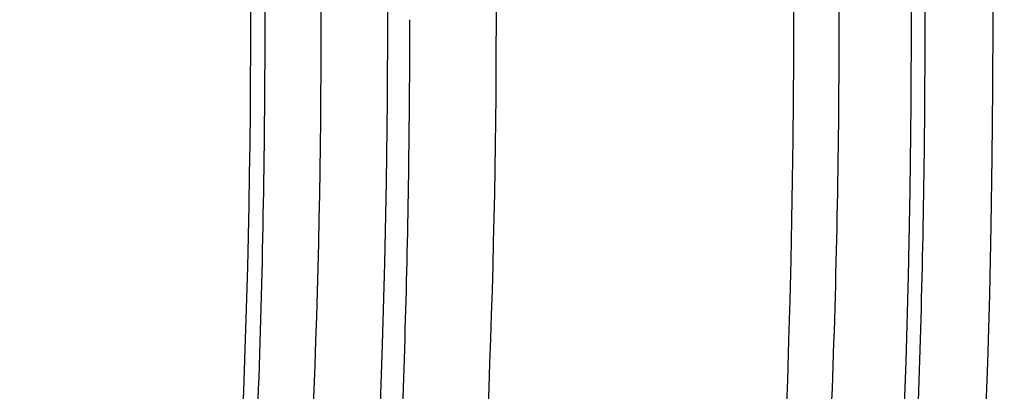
# Model space of a CAD drawing. Header units: millimetres. Extents: x 0 to 297, y 0 to 210.
# Tile 93 of 256: x 143.5185 to 143.5636, y 93.3924 to 93.4094. Entities that reach past the tile are written whole.
import ezdxf

# ---------------------------------------------------------------- set-up
doc = ezdxf.new("R2010")
doc.units = ezdxf.units.MM
doc.header["$LTSCALE"] = 16.335
doc.layers.get('0').update_dxf_attribs({"linetype": 'CONTINUOUS'})
for name, color, linetype in [('01_GLOBAL', 7, 'CONTINUOUS'), ('INTFCLR_1', 7, 'CONTINUOUS'), ('INTFCLR_144815', 7, 'CONTINUOUS')]:
    doc.layers.add(name, color=color, linetype=linetype)

msp = doc.modelspace()

# ---------------------------------------------------------------- linework, layer by layer
at = {"color": 7, "linetype": 'Continuous'}
msp.add_circle((144.2368034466, 92.193132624), 3.04, dxfattribs=at)
at = {"color": 9, "linetype": 'Continuous'}
msp.add_arc((144.2368034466, 92.193132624), 3.001038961, 92.9674534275, 177.0325465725, dxfattribs=at)
at = {"layer": '01_GLOBAL', "color": 7, "linetype": 'Continuous'}
msp.add_circle((144.2368034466, 92.193132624), 3.08, dxfattribs=at)
at = {"layer": 'INTFCLR_1', "color": 6, "linetype": 'Continuous'}
for radius in [0.4827613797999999, 0.4587930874]:
    msp.add_arc((143.076579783, 93.4093562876), radius, 270, 90.00000002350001, dxfattribs=at)
at = {"layer": 'INTFCLR_1', "color": 9, "linetype": 'Continuous'}
for points, knots in [([(143.505791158, 93.2600745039), (143.5067409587, 93.2626590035), (143.5086022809, 93.26787776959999), (143.5121486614, 93.2784613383), (143.5179028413, 93.2974584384), (143.5232385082, 93.319755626), (143.5267617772, 93.3396835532), (143.5282429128, 93.3498591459), (143.5290073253, 93.35574456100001), (143.5307716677, 93.37052008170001), (143.5326049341, 93.3957667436), (143.5323109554, 93.4255533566), (143.5309256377, 93.444856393), (143.5300542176, 93.4537694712), (143.5294126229, 93.45969752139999), (143.5274302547, 93.4756973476), (143.5229291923, 93.50131752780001), (143.5164430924, 93.5263308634), (143.5118037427, 93.5411769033), (143.5100588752, 93.5464871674), (143.5074043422, 93.5543094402), (143.501415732, 93.57066310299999), (143.4910739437, 93.59466517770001), (143.4792964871, 93.6173411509), (143.4710860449, 93.6312983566), (143.4672487, 93.637511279), (143.4646994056, 93.64156113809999), (143.4578048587, 93.6522122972), (143.446251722, 93.6685591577), (143.4302039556, 93.688459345), (143.4166114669, 93.7033760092), (143.4071163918, 93.7129106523), (143.4018664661, 93.7179588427), (143.3945821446, 93.7247669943), (143.3843862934, 93.7336815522), (143.373349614, 93.7423309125), (143.3667450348, 93.7470278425), (143.3640805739, 93.74883137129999), (143.3625174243, 93.7498684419), (143.360134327, 93.7513983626), (143.3576340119, 93.7529030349), (143.3554317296, 93.7540584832), (143.3541938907, 93.75463331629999), (143.3532081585, 93.75498488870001), (143.3525262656, 93.7551440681), (143.3519536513, 93.75505755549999), (143.3518421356, 93.7545186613), (143.35211692, 93.75392300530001), (143.35259409, 93.7530975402), (143.3533650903, 93.7520584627), (143.354392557, 93.75079155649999), (143.3556852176, 93.7493056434), (143.3572290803, 93.7475999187), (143.358673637, 93.7460457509), (143.3599466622, 93.7446920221), (143.3621637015, 93.7423493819), (143.3658426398, 93.73850358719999), (143.3733257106, 93.73065133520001), (143.3814986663, 93.7218418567), (143.3889438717, 93.71342202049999), (143.3935459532, 93.708067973), (143.4009463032, 93.699278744), (143.4122758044, 93.6850353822), (143.4271285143, 93.6643128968), (143.4378788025, 93.6473958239), (143.4449171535, 93.6353542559), (143.4496927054, 93.62688497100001), (143.457931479, 93.6114260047), (143.4689344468, 93.588081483), (143.4765250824, 93.5686183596), (143.480055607, 93.5585271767)], [0, 0, 0, 0, 0.0103790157, 0.0208837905, 0.0420711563, 0.0851838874, 0.1071959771, 0.1183352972, 0.1239410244, 0.1295662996, 0.174425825, 0.2192336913, 0.2417180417, 0.247353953, 0.2529903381, 0.2641931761, 0.3081223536, 0.3509244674, 0.3614867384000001, 0.3667496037, 0.3719933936, 0.3926231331, 0.4323811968, 0.4704128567, 0.4888542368, 0.4934078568, 0.4979383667, 0.5068920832, 0.5412323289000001, 0.5733304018, 0.6031976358, 0.6172527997, 0.6240454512, 0.6306500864, 0.6548352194, 0.6750684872, 0.6834752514, 0.6853781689, 0.6871962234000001, 0.6905460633, 0.6960524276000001, 0.6981915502, 0.6999110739, 0.7012078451, 0.7020914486, 0.7026255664, 0.703100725, 0.7038824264, 0.7050749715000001, 0.7066970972, 0.7087489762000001, 0.7112252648, 0.7141188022, 0.7174211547, 0.7192230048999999, 0.7211233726, 0.7295789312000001, 0.7392839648, 0.7620096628, 0.7748693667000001, 0.7816473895, 0.7886214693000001, 0.8181786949, 0.8502212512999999, 0.8846823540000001, 0.8936821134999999, 0.9027944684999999, 0.9213301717, 0.9597016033, 1, 1, 1, 1]), ([(143.3574002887, 93.7533562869), (143.3579828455, 93.753356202), (143.360948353, 93.7521830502), (143.3643531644, 93.7501915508), (143.3676585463, 93.7481125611), (143.3692467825, 93.74707786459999), (143.3719545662, 93.74527944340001), (143.378664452, 93.7405994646), (143.3898825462, 93.7319854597), (143.4002548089, 93.7231045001), (143.4076654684, 93.7163228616), (143.4130031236, 93.71129788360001), (143.422653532, 93.7018115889), (143.4364709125, 93.68697153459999), (143.4527894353, 93.66717079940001), (143.4645442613, 93.65089855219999), (143.4715593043, 93.6402954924), (143.474151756, 93.63626614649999), (143.4780526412, 93.63008701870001), (143.4863962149, 93.616211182), (143.4983688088, 93.5936629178), (143.5088888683, 93.5697819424), (143.5149812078, 93.55350851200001), (143.5176807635, 93.5457272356), (143.5194547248, 93.5404463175), (143.524169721, 93.5256878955), (143.5307635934, 93.5008186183), (143.5353421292, 93.4753316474), (143.5373581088, 93.459416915), (143.5380104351, 93.45352171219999), (143.5388963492, 93.444658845), (143.5403047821, 93.42546452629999), (143.5406037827, 93.3958405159), (143.5387395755, 93.3707344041), (143.5369460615, 93.35604353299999), (143.5361688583, 93.3501906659), (143.5346627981, 93.3400704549), (143.5310794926, 93.320247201), (143.5256534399, 93.29807146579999), (143.5198047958, 93.2791850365), (143.5161994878, 93.2686605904), (143.5143072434, 93.26347094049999), (143.5133416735, 93.2609008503)], [0, 0, 0, 0, 0.0031306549, 0.0166311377, 0.0214593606, 0.0240790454, 0.0268205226, 0.0389267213, 0.0680356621, 0.1027866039, 0.1122691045, 0.1220183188, 0.1421809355, 0.1849822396, 0.2309158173, 0.2799873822, 0.2927706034, 0.2992370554, 0.3057353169, 0.3320403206, 0.3862319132, 0.4428084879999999, 0.4721383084, 0.4795908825, 0.487069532, 0.5020757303, 0.5628487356, 0.6251729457, 0.6410612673, 0.6490543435, 0.6570463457, 0.6889269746, 0.7524526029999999, 0.8160592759, 0.8240370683, 0.8319876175, 0.8477879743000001, 0.8790177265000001, 0.9402188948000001, 0.970317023, 0.9852457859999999, 1, 1, 1, 1])]:
    msp.add_open_spline(points, degree=3, knots=knots, dxfattribs=at)
at = {"layer": 'INTFCLR_1', "color": 6, "linetype": 'Continuous'}
for points, knots in [([(143.391388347, 93.7533562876), (143.3904120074, 93.7533562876), (143.3921762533, 93.7499955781), (143.3936912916, 93.7481416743), (143.3961672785, 93.74488846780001), (143.3992225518, 93.74120886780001), (143.403128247, 93.736512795), (143.4076936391, 93.73105931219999), (143.4125904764, 93.7251278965), (143.4174256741, 93.7191674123), (143.4219266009, 93.7134900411), (143.4260587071, 93.708161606), (143.4298162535, 93.70320548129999), (143.4332121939, 93.6986295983), (143.4362702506, 93.6944235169), (143.4390204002, 93.69056916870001), (143.4414908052, 93.687044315), (143.44370074, 93.6838395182), (143.4456749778, 93.6809337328), (143.4474377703, 93.67830292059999), (143.4490168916, 93.6759165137), (143.4504211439, 93.6737705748), (143.4516679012, 93.67184551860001), (143.4527743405, 93.67012138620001), (143.4537663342, 93.6685626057), (143.4546489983, 93.6671650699), (143.4556772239, 93.66552631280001), (143.456672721, 93.66392530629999), (143.4576979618, 93.66226084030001), (143.4585721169, 93.66083168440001), (143.4595323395, 93.65924962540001), (143.4605887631, 93.6574940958), (143.4617562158, 93.65553545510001), (143.4630444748, 93.65335047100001), (143.464465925, 93.65090949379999), (143.4660286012, 93.6481892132), (143.4677482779, 93.64514958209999), (143.4696392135, 93.6417492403), (143.4717186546, 93.63793570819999), (143.4740086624, 93.6336424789), (143.4765248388, 93.62880536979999), (143.4792812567, 93.62335013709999), (143.4822951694, 93.61718591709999), (143.4855914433, 93.610185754), (143.4891913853, 93.6021966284), (143.4931140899, 93.59302320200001), (143.4973740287, 93.58243061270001), (143.5019825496, 93.5700832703), (143.5068772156, 93.55569758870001), (143.5117345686, 93.53967004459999), (143.5162134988, 93.5226760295), (143.5200746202, 93.5054858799), (143.5232856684, 93.4882487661), (143.5258459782, 93.471032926), (143.5277689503, 93.4538356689), (143.5290609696, 93.4366975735), (143.529733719, 93.4196019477), (143.5297948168, 93.4025757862), (143.5292510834, 93.38560341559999), (143.5281065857, 93.3686870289), (143.5263644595, 93.3518401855), (143.5240214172, 93.3350289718), (143.5210770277, 93.31827583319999), (143.5175167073, 93.30154440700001), (143.5133376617, 93.28485591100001), (143.5085942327, 93.268441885), (143.5035656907, 93.2530998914), (143.4986112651, 93.23947982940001), (143.4940105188, 93.2278474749), (143.4897809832, 93.2178519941), (143.485903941, 93.2091976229), (143.4823616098, 93.2016588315), (143.4791285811, 93.19505078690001), (143.4761817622, 93.1892359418), (143.4734988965, 93.1841024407), (143.4710647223, 93.1795662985), (143.4688610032, 93.1755541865), (143.466865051, 93.1719939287), (143.4650570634, 93.1688259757), (143.4634184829, 93.16599997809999), (143.461937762, 93.1634824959), (143.4606041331, 93.16124327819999), (143.4594032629, 93.15924877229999), (143.4583170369, 93.15746207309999), (143.457331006, 93.1558543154), (143.4564183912, 93.15437798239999), (143.4555069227, 93.15291457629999), (143.4545265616, 93.151352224), (143.4534184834, 93.14960100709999), (143.4521719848, 93.1476496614), (143.4507682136, 93.14547482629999), (143.4491853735, 93.14305109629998), (143.4474055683, 93.1403597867), (143.4454085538, 93.13738261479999), (143.4431685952, 93.1340952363), (143.4406602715, 93.13047449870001), (143.4378551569, 93.12649963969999), (143.4347311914, 93.1221597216), (143.4312583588, 93.1174362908), (143.4274059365, 93.11231294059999), (143.4231637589, 93.1068033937), (143.4185304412, 93.1009244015), (143.4135422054, 93.0947465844), (143.408452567, 93.0885653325), (143.4036878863, 93.08286772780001), (143.3995946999, 93.07795220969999), (143.3963986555, 93.0741115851), (143.3938021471, 93.0707181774), (143.3922373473, 93.06880673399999), (143.3903920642, 93.0653562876), (143.391388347, 93.0653562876)], [0, 0, 0, 0, 0.0038604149, 0.007501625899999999, 0.0124785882, 0.0188917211, 0.0268498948, 0.0364677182, 0.0470694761, 0.05724446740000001, 0.066818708, 0.0757144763, 0.0839053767, 0.0914099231, 0.0982451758, 0.1044667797, 0.1101313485, 0.11526428, 0.1198589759, 0.1240215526, 0.1277856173, 0.1311734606, 0.1341617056, 0.1368541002, 0.1392736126, 0.1414672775, 0.143389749, 0.1469230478, 0.1489215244, 0.1511192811, 0.1535471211, 0.1562389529, 0.1592204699, 0.1625628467, 0.1662680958, 0.1703891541, 0.1749670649, 0.1800767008, 0.1857729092, 0.1921414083, 0.199315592, 0.2073311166, 0.2163077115, 0.2264451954, 0.2379233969, 0.2509534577, 0.2658909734, 0.2830621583, 0.3030578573, 0.3259639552, 0.3492662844, 0.3725305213, 0.3956109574, 0.4185782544, 0.4413347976, 0.4640172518, 0.4865192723, 0.5089682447, 0.5313242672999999, 0.5536477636, 0.5759939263, 0.5982772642, 0.6207472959, 0.6432362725, 0.6658996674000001, 0.6887559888, 0.7107777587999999, 0.7297237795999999, 0.7460531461, 0.7602331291, 0.7726347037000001, 0.7835467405, 0.7931663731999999, 0.8017211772, 0.8093215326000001, 0.8160683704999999, 0.8220757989, 0.8274205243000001, 0.8322066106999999, 0.8364980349, 0.8403367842, 0.8437547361, 0.8468031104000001, 0.8495420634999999, 0.8520223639, 0.8542604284, 0.8564046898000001, 0.8588391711, 0.861553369, 0.8645986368, 0.8679945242, 0.8717882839, 0.8760445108, 0.8807522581, 0.8859628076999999, 0.8917731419, 0.8981681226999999, 0.9051985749, 0.9129160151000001, 0.9213486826, 0.9305434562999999, 0.9404096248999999, 0.9509435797, 0.9619432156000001, 0.9720502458, 0.9803711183, 0.9870628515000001, 0.9922716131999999, 0.9960607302, 1, 1, 1, 1]), ([(143.3913883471, 93.0653562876), (143.3925009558, 93.0653562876), (143.3944304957, 93.0666565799), (143.3973970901, 93.0684425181), (143.4007982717, 93.07091395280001), (143.4050037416, 93.07413406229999), (143.4100111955, 93.07824530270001), (143.4155298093, 93.08303751), (143.4211292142, 93.0881607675), (143.4264144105, 93.0932249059), (143.43125736, 93.0980502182), (143.4356657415, 93.10260404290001), (143.4396603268, 93.1068634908), (143.4432708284, 93.1108234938), (143.4465216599, 93.11448276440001), (143.4494397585, 93.1178438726), (143.4520627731, 93.1209293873), (143.4544121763, 93.1237459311), (143.456513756, 93.1263080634), (143.4583900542, 93.12863120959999), (143.4600695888, 93.13073982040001), (143.4615949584, 93.1326788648), (143.4630975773, 93.13461062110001), (143.4646983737, 93.1366936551), (143.4663978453, 93.1389353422), (143.4680793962, 93.14118497), (143.4697311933, 93.1434241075), (143.4714499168, 93.1457859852), (143.4733525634, 93.1484399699), (143.4754791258, 93.1514562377), (143.477855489, 93.15489250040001), (143.4805066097, 93.1588113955), (143.4834545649, 93.163277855), (143.4867221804, 93.1683718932), (143.4903444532, 93.1742054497), (143.4943554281, 93.18090734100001), (143.4987865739, 93.1886348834), (143.5036710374, 93.1975962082), (143.5090369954, 93.2080352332), (143.5149200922, 93.22031723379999), (143.5212054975, 93.234617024), (143.5274896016, 93.2504853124), (143.5333654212, 93.2672157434), (143.5385840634, 93.28417448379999), (143.543100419, 93.30119588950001), (143.5469295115, 93.31826170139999), (143.5500694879, 93.3352816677), (143.5525457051, 93.3523020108), (143.5543635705, 93.36925021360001), (143.5555404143, 93.3861532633), (143.5560867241, 93.4029944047), (143.5560112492, 93.4197765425), (143.5553196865, 93.436509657), (143.5540157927, 93.4531831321), (143.5520992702, 93.46980412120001), (143.5495685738, 93.4863701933), (143.5464237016, 93.5028559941), (143.5426520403, 93.51929845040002), (143.5382472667, 93.5356769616), (143.5331875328, 93.5520104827), (143.527486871, 93.5682159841), (143.5213730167, 93.5836821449), (143.515238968, 93.5976906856), (143.5094946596, 93.6097472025), (143.5042564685, 93.6200023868), (143.4994933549, 93.6288052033), (143.4951738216, 93.63640014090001), (143.4912628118, 93.642992), (143.4877284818, 93.6487368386), (143.4845342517, 93.6537660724), (143.4816534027, 93.65817529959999), (143.4790579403, 93.662051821), (143.4767281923, 93.6654573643), (143.4746357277, 93.668457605), (143.472765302, 93.67109499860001), (143.4710870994, 93.67342680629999), (143.46957943, 93.6754943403), (143.4681380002, 93.6774474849), (143.4666395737, 93.67945477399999), (143.4649885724, 93.68163852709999), (143.463288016, 93.68385659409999), (143.4615819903, 93.6860513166), (143.4598543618, 93.68824549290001), (143.4579581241, 93.69062033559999), (143.4558400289, 93.69323162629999), (143.4534675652, 93.6961063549), (143.4508179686, 93.6992567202), (143.447859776, 93.7026992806), (143.4445666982, 93.7064428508), (143.4409044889, 93.71049854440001), (143.4368464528, 93.7148646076), (143.4323696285, 93.7195302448), (143.4274456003, 93.7244775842), (143.4220754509, 93.7296631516), (143.4163486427, 93.7349445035), (143.410661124, 93.73991840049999), (143.4054543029, 93.74422210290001), (143.4010724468, 93.7475953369), (143.3975442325, 93.7501732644), (143.3944939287, 93.7520163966), (143.3925216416, 93.7533562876), (143.3913883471, 93.7533562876)], [0, 0, 0, 0, 0.0042187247, 0.0081401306, 0.0133978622, 0.0200459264, 0.0282638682, 0.0379443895, 0.0477615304, 0.05703690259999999, 0.0656973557, 0.0736821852, 0.0810680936, 0.0878383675, 0.0940009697, 0.0996271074, 0.1047154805, 0.1093563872, 0.1135342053, 0.1172803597, 0.1206792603, 0.1237557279, 0.1266349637, 0.1299589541, 0.1337168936, 0.1373013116, 0.1406085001, 0.1442672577, 0.148377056, 0.1529904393, 0.1582606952, 0.164218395, 0.1709303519, 0.1785521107, 0.1871652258, 0.1969659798, 0.2081658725, 0.2209392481, 0.2356613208, 0.2526660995, 0.2725685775, 0.2948769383, 0.3173640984, 0.3397873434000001, 0.3621386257, 0.3841211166, 0.4060891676, 0.4277469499, 0.4493218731, 0.470705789, 0.4919793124, 0.5131981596, 0.5343255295, 0.5554668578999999, 0.5765984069, 0.5977513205, 0.6189954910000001, 0.6402209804, 0.6617015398, 0.6832900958, 0.7050415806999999, 0.7268239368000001, 0.7463339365, 0.7630160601, 0.7774553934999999, 0.7899931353, 0.8009638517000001, 0.8105830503, 0.8190545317, 0.8265380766, 0.8331730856, 0.8390248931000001, 0.8442268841, 0.8488182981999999, 0.8528943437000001, 0.8564866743, 0.8597116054, 0.8625968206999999, 0.8656908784, 0.8692094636, 0.8729771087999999, 0.8762884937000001, 0.879749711, 0.8835661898, 0.8878115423, 0.8924986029, 0.8976989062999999, 0.9034198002, 0.9097088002, 0.9166034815, 0.9241390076, 0.9323094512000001, 0.9411199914, 0.9506041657, 0.9606137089, 0.9706541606, 0.9792553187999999, 0.9862062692, 0.9916647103, 0.9957028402, 1, 1, 1, 1])]:
    msp.add_open_spline(points, degree=3, knots=knots, dxfattribs=at)
at = {"layer": 'INTFCLR_144815', "color": 6, "linetype": 'Continuous'}
for radius in [0.5104906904, 0.4864760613]:
    msp.add_circle((143.076579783, 93.4093562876), radius, dxfattribs=at)
for radius, start, end in [(0.7037433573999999, 313.9937911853, 154.5150993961), (0.6797433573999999, 312.9543589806, 154.5144414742), (0.6572577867, 282.2440355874, 71.2863570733), (0.5186031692, 308.490992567, 51.50900743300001), (0.5426177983, 316.9838592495, 43.0161407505), (0.5120146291, 313.9992414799, 46.00075850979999), (0.4773732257, 345.8961331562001, 14.1038668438), (0.4525204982, 348.5228250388, 11.4771749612)]:
    msp.add_arc((143.076579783, 93.4093562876), radius, start, end, dxfattribs=at)
at = {"layer": 'INTFCLR_144815', "color": 9, "linetype": 'Continuous'}
for centre, radius, start, end in [((143.076579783, 93.4093562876), 0.6528896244, 292.4997540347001, 54.0964566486), ((143.0765826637, 93.40935763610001), 0.5889741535, 292.4997540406, 54.09645665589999), ((143.076579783, 93.4093562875), 0.5277450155, 314.0862202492, 45.9137797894), ((143.076579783, 93.4093562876), 0.5151250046, 313.8592910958, 46.1407088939), ((143.076579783, 93.4093562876), 0.5117547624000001, 314.0319604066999, 45.9680396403), ((143.0765797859, 93.4093562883), 0.5790372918, 311.2505121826, 12.701512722), ((143.0765797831, 93.4093562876), 0.4879999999, 349.3673701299, 10.6326298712)]:
    msp.add_arc(centre, radius, start, end, dxfattribs=at)
at = {"layer": 'INTFCLR_144815', "color": 6, "linetype": 'Continuous'}
for points, knots in [([(143.559959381, 93.4093562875), (143.559959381, 93.4118703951), (143.5599220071, 93.41689924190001), (143.5597537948, 93.4244421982), (143.5594733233, 93.4319851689), (143.5590804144, 93.4395281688), (143.5585748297, 93.44707105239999), (143.5579562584, 93.45461378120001), (143.5572243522, 93.4621559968), (143.5563786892, 93.4696975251), (143.5554188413, 93.4772377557), (143.5543443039, 93.4847763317), (143.5531546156, 93.4923122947), (143.5518492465, 93.4998449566), (143.5504277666, 93.50737293), (143.5488896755, 93.51489518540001), (143.5472346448, 93.52240985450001), (143.5454623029, 93.5299153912), (143.5435725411, 93.5374092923), (143.5415652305, 93.54488940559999), (143.5394406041, 93.55235253), (143.5371989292, 93.5597957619), (143.5348409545, 93.56721505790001), (143.5323675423, 93.57460659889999), (143.529780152, 93.58196541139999), (143.5270804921, 93.58928656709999), (143.5242709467, 93.5965641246), (143.5213543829, 93.6037918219), (143.5183344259, 93.61096254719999), (143.5152154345, 93.61806858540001), (143.5120026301, 93.62510149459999), (143.5087022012, 93.6320520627), (143.505321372, 93.6389103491), (143.5018684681, 93.6456657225), (143.4983529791, 93.6523068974), (143.4947855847, 93.65882202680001), (143.4911781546, 93.66519881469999), (143.4875436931, 93.6714246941), (143.4838962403, 93.67748703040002), (143.4802507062, 93.68337338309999), (143.4766226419, 93.68907180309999), (143.473027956, 93.6945711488), (143.4694825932, 93.6998613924), (143.4660021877, 93.7049339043), (143.4626017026, 93.7097817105), (143.459295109, 93.71439965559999), (143.4560950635, 93.7187845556), (143.4530128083, 93.7229350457), (143.4500581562, 93.7268513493), (143.4472396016, 93.7305349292), (143.4445638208, 93.7339889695), (143.4420354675, 93.7372184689), (143.4396569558, 93.7402303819), (143.4374291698, 93.7430326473), (143.4353519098, 93.7456336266), (143.4334244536, 93.7480414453), (143.4316455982, 93.7502639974), (143.4300138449, 93.7523087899), (143.4285275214, 93.75418281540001), (143.4271849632, 93.7558925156), (143.4259844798, 93.7574434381), (143.4249241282, 93.7588419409), (143.4240021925, 93.7600902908), (143.4232155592, 93.7612022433), (143.422565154, 93.7621551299), (143.4220400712, 93.7630318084), (143.4215107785, 93.7638474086), (143.4211293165, 93.7653465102), (143.4216624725, 93.7653561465)], [0, 0, 0, 0, 0.0193232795, 0.0386507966, 0.0579870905, 0.0773359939, 0.09670230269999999, 0.1160891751, 0.1355014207, 0.154941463, 0.1744140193, 0.1939206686, 0.213465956, 0.2330500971, 0.2526769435, 0.2723457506, 0.2920596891, 0.3118161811, 0.3316171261, 0.3514582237, 0.3713396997, 0.3912550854, 0.4112023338, 0.4311723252, 0.4511600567, 0.471153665, 0.4911437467, 0.5111161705, 0.5310553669, 0.5509435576, 0.5707599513, 0.5904809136, 0.6100798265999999, 0.6295269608, 0.6487896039, 0.6678319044, 0.6866152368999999, 0.7050985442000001, 0.7232388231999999, 0.7409918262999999, 0.758313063, 0.7751587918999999, 0.7914870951, 0.8072590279, 0.8224396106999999, 0.8369988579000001, 0.8509122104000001, 0.8641615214, 0.8767332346, 0.8886179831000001, 0.8998102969, 0.9103147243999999, 0.9201416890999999, 0.9293075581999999, 0.9378296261, 0.9457257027, 0.9530130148, 0.9597096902, 0.9658325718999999, 0.9713969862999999, 0.9764171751, 0.9809076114, 0.9848822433, 0.9883555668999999, 0.9913411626, 0.9938520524, 0.9959015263, 1, 1, 1, 1]), ([(143.433067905, 93.05335642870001), (143.4328265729, 93.0533608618), (143.4324756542, 93.05418000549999), (143.4330197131, 93.0549083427), (143.4334366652, 93.0557926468), (143.4339703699, 93.0566454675), (143.4346161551, 93.0576462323), (143.4354019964, 93.05878669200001), (143.4363208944, 93.0600751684), (143.4373778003, 93.0615151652), (143.4385738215, 93.0631125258), (143.4399109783, 93.0648725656), (143.441391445, 93.0668020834), (143.4430186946, 93.0689099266), (143.4447956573, 93.07120496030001), (143.4467226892, 93.0736934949), (143.4487964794, 93.0763779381), (143.4510117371, 93.0792588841), (143.4533657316, 93.0823409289), (143.4558612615, 93.0856367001), (143.4585019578, 93.0891610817), (143.461284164, 93.0929204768), (143.4641988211, 93.0969147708), (143.4672349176, 93.10114163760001), (143.4703835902, 93.1056021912), (143.473633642, 93.1102946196), (143.4769725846, 93.1152153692), (143.4803867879, 93.12035908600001), (143.4838617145, 93.12571866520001), (143.4873822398, 93.131285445), (143.4909329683, 93.1370494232), (143.4944985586, 93.1429995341), (143.4980640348, 93.1491239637), (143.5016150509, 93.155410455), (143.5051380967, 93.1618465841), (143.508620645, 93.1684199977), (143.5120512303, 93.1751185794), (143.5154195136, 93.18193063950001), (143.5187162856, 93.18884502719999), (143.5219334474, 93.1958512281), (143.5250639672, 93.2029394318), (143.5281017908, 93.21010051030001), (143.5310417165, 93.21732590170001), (143.5338798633, 93.22460897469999), (143.5366072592, 93.2319283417), (143.5392210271, 93.2392754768), (143.5417223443, 93.24665218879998), (143.5441140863, 93.2540675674), (143.5463966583, 93.26152417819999), (143.5485670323, 93.2690127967), (143.5506238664, 93.27652910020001), (143.5525648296, 93.2840635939), (143.5543887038, 93.29160910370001), (143.5560958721, 93.29916427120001), (143.5576869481, 93.306728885), (143.5591625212, 93.3143029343), (143.5605229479, 93.32188557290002), (143.5617683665, 93.3294747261), (143.5628989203, 93.3370678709), (143.5639149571, 93.34466347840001), (143.5648169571, 93.352261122), (143.5656053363, 93.35986024), (143.5662804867, 93.3674604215), (143.5668427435, 93.3750611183), (143.5672924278, 93.38266226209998), (143.5676297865, 93.39026356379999), (143.5678550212, 93.3978650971), (143.5679682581, 93.4054666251), (143.5679695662, 93.4130682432), (143.567858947, 93.4206697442), (143.5676363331, 93.4282712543), (143.5673015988, 93.4358725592), (143.5668545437, 93.44347370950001), (143.5662949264, 93.4510743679), (143.5656224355, 93.45867440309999), (143.5648367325, 93.466273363), (143.5639374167, 93.4738709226), (143.5629240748, 93.4814664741), (143.5617962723, 93.4890592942), (143.5605535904, 93.4966483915), (143.5591956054, 93.50423272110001), (143.5577218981, 93.5118111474), (143.5561322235, 93.5193816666), (143.5544265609, 93.52694151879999), (143.5526049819, 93.5344880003), (143.5506674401, 93.5420191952), (143.5486137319, 93.5495338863), (143.5464439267, 93.5570299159), (143.5441586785, 93.56450343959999), (143.5417591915, 93.57194952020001), (143.5392470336, 93.579362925), (143.5366239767, 93.5867386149), (143.5338923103, 93.5940709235), (143.5310549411, 93.6013534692), (143.5281154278, 93.6085792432), (143.525078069, 93.6157405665), (143.5219479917, 93.6228290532), (143.5187312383, 93.6298355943), (143.5154348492, 93.6367503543), (143.512066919, 93.6435628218), (143.5086366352, 93.65026188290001), (143.5051543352, 93.6568358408), (143.5016314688, 93.6632725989), (143.4980805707, 93.66955978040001), (143.4945151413, 93.67568497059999), (143.4909495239, 93.6816359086), (143.4873986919, 93.6874007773), (143.4838779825, 93.6929685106), (143.480402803, 93.6983290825), (143.4769882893, 93.7034738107), (143.4736489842, 93.7083955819), (143.4703985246, 93.71308903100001), (143.4672493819, 93.7175506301), (143.464212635, 93.721778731), (143.4612978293, 93.72577350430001), (143.4585129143, 93.72953680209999), (143.4558642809, 93.73307192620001), (143.4533568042, 93.73638343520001), (143.450993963, 93.73947689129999), (143.4487779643, 93.74235864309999), (143.4467099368, 93.7450355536), (143.444790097, 93.7475147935), (143.4430178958, 93.7498036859), (143.4413922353, 93.7519094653), (143.4399116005, 93.7538391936), (143.4385741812, 93.7555995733), (143.4373781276, 93.7571969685), (143.4363211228, 93.75863709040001), (143.4354021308, 93.7599256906), (143.4346162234, 93.76106624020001), (143.4339704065, 93.7620670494), (143.4334366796, 93.7629199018), (143.4330197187, 93.7638042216), (143.4324756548, 93.76453256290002), (143.4328265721, 93.76535171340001), (143.433067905, 93.7653561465)], [0, 0, 0, 0, 0.0009310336, 0.002365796, 0.0034193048, 0.0047077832, 0.006237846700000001, 0.0080159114, 0.0100484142, 0.0123424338, 0.0149055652, 0.0177455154, 0.0208683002, 0.0242865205, 0.0280168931, 0.0320641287, 0.03642688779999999, 0.0411013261, 0.0460820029, 0.0513859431, 0.0570470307, 0.0630689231, 0.0694259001, 0.0761196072, 0.0831428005, 0.0904858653, 0.0981365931, 0.1060799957, 0.1142989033, 0.1227742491, 0.1314855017, 0.1404113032, 0.1495299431, 0.1588198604, 0.1682601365, 0.1778307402, 0.1875127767, 0.1972886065, 0.2071421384, 0.2170587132, 0.2270251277, 0.2370298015, 0.2470622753, 0.2571128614, 0.2671789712, 0.2771901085, 0.2871913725, 0.2972229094, 0.3072428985, 0.3172696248, 0.3272959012, 0.3372999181, 0.3472797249, 0.3572378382, 0.3671756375, 0.3770956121, 0.3870009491, 0.3968896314, 0.4067592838, 0.416611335, 0.4264476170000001, 0.4362699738, 0.4460792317, 0.4558777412, 0.465666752, 0.475448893, 0.4852256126, 0.4949995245, 0.5047720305, 0.5145458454, 0.5243224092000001, 0.5341044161, 0.5438932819, 0.5536914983, 0.5635002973, 0.5733219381, 0.5831577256, 0.5930094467, 0.6028783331, 0.6127653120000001, 0.6226711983, 0.6325970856, 0.6425436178, 0.6525082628, 0.6624891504, 0.6724871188, 0.6825027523, 0.6925369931, 0.7025869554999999, 0.7126463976, 0.7227116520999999, 0.7327783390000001, 0.742840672, 0.7528920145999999, 0.7629245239, 0.772929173, 0.7828957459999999, 0.7928124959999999, 0.8026662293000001, 0.8124423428, 0.8221246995, 0.8316958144, 0.8411366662, 0.8504272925, 0.8595467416, 0.8684734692, 0.8771857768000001, 0.8856622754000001, 0.8938824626, 0.9018271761, 0.9094792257, 0.9168237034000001, 0.923848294, 0.9305435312, 0.93690291, 0.9429227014, 0.9486018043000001, 0.9539413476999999, 0.9589446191, 0.9636165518, 0.9679634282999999, 0.9719924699, 0.9757115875, 0.9791292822, 0.9822538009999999, 0.9850935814, 0.9876568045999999, 0.9899510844, 0.9919838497, 0.9937619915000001, 0.9952921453, 0.9965806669, 0.997634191, 0.9990689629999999, 1, 1, 1, 1]), ([(143.4446760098, 93.7533562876), (143.4444338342, 93.7533562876), (143.4440805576, 93.75253066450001), (143.4445966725, 93.7517896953), (143.4449904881, 93.75088623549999), (143.4454977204, 93.7500149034), (143.4461122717, 93.74899220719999), (143.4468609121, 93.74782675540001), (143.4477365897, 93.7465104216), (143.4487436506, 93.7450401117), (143.4498827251, 93.7434103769), (143.4511555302, 93.7416160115), (143.4525633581, 93.7396511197), (143.4541073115, 93.73750968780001), (143.455788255, 93.73518529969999), (143.4576064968, 93.7326716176), (143.4595619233, 93.72996211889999), (143.4616535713, 93.7270506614), (143.4638797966, 93.723931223), (143.4662378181, 93.72059853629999), (143.4687238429, 93.7170479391), (143.4713327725, 93.713275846), (143.4740582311, 93.7092797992), (143.4768924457, 93.70505877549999), (143.4798262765, 93.700613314), (143.4828493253, 93.695945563), (143.4859500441, 93.6910593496), (143.4891159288, 93.6859601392), (143.492333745, 93.6806549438), (143.4955897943, 93.67515215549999), (143.4988701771, 93.6694613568), (143.5021610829, 93.6635930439), (143.5054490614, 93.6575583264), (143.5087212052, 93.6513687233), (143.5119653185, 93.64503593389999), (143.5151700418, 93.6385716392), (143.5183249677, 93.631987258), (143.5214206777, 93.6252938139), (143.5244487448, 93.61850183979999), (143.5274017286, 93.6116212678), (143.5302731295, 93.6046613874), (143.5330572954, 93.59763091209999), (143.5357494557, 93.59053772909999), (143.5383454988, 93.5833892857), (143.5408421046, 93.5761920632), (143.5432363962, 93.56895237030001), (143.5455261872, 93.5616754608), (143.547709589, 93.55436655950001), (143.5497852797, 93.5470298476), (143.551752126, 93.53966957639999), (143.5536094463, 93.5322889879), (143.5553566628, 93.5248914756), (143.5569935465, 93.5174794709), (143.5585198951, 93.51005568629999), (143.559935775, 93.50262189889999), (143.5612412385, 93.4951802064), (143.562436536, 93.48773178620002), (143.5635218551, 93.4802782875), (143.5644975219, 93.4728204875), (143.5653637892, 93.46535964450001), (143.5661210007, 93.4578961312), (143.5667694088, 93.45043090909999), (143.5673093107, 93.4429641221), (143.5677409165, 93.4354965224), (143.5680644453, 93.4280280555), (143.5682800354, 93.4205593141), (143.5683878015, 93.4130901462), (143.5683877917, 93.4056210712), (143.5682800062, 93.3981519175), (143.5680643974, 93.3906831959), (143.5677408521, 93.38321478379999), (143.5673092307, 93.3757472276), (143.5667693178, 93.3682805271), (143.5661208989, 93.3608153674), (143.5653636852, 93.3533519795), (143.5644974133, 93.34589121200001), (143.5635217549, 93.33843356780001), (143.5624364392, 93.3309801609), (143.5612411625, 93.32353192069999), (143.5599357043, 93.31609029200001), (143.5585198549, 93.30865668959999), (143.5569935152, 93.30123296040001), (143.555356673, 93.2938211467), (143.5536094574, 93.2864236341), (143.551752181, 93.2790432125), (143.5497853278, 93.2716829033), (143.5477096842, 93.26434634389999), (143.545526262, 93.2570373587), (143.5432365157, 93.2497605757), (143.540842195, 93.2425207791), (143.5383456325, 93.235323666), (143.5357495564, 93.2281751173), (143.5330574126, 93.22108196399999), (143.5302732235, 93.21405142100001), (143.5274018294, 93.20709154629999), (143.5244488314, 93.2002109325), (143.5214207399, 93.1934188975), (143.5183250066, 93.1867253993), (143.5151700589, 93.1801409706), (143.5119653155, 93.173676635), (143.5087211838, 93.16734381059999), (143.5054490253, 93.1611541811), (143.5021610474, 93.1551194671), (143.4988701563, 93.14925118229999), (143.4955897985, 93.14356042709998), (143.4923337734, 93.1380576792), (143.4891159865, 93.1327525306), (143.4859501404, 93.1276533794), (143.4828494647, 93.1227672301), (143.4798264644, 93.118099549), (143.4768926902, 93.1136541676), (143.4740585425, 93.1094332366), (143.4713331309, 93.1054372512), (143.4687242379, 93.1016652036), (143.4662382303, 93.09811462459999), (143.463880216, 93.09478194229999), (143.4616539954, 93.091662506), (143.4595623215, 93.08875100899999), (143.4576068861, 93.0860414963), (143.4557885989, 93.0835277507), (143.454107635, 93.0812033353), (143.4525636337, 93.07906183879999), (143.4511557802, 93.0770969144), (143.449882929, 93.0753024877), (143.4487438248, 93.0736727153), (143.4477367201, 93.0722023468), (143.4468610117, 93.0708859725), (143.4461123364, 93.06972047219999), (143.4454977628, 93.0686977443), (143.4449905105, 93.0678263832), (143.4445966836, 93.0669229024), (143.4440805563, 93.06618192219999), (143.4444338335, 93.0653562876), (143.4446760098, 93.0653562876)], [0, 0, 0, 0, 0.0009746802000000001, 0.0024840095, 0.0035885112, 0.0049370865, 0.0065361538, 0.0083919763, 0.0105107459, 0.0128992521, 0.015564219, 0.0185131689, 0.0217532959, 0.0252926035, 0.0291382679, 0.0332981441, 0.0377785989, 0.04258641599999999, 0.0477262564, 0.0532026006, 0.0590172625, 0.0651707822, 0.071661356, 0.0784844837, 0.0856331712, 0.0930977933, 0.1008661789, 0.1089237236, 0.1172537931, 0.1258380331, 0.1346568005, 0.1436896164, 0.1529158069, 0.1623149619, 0.1718668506, 0.1815521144, 0.1913525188, 0.2012510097, 0.2112318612, 0.2212807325, 0.231384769, 0.2415324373, 0.2517131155, 0.2619185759, 0.2721400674, 0.2823718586, 0.2926070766, 0.3028419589, 0.3130713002, 0.3232929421, 0.3335030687, 0.3437008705, 0.3538836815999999, 0.3640517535, 0.374203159, 0.3843390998, 0.3944585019, 0.404563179, 0.4146523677, 0.4247285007, 0.4347913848, 0.4448437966, 0.4548857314, 0.4649202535, 0.4749476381, 0.4849710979, 0.4949910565, 0.5050107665, 0.5150307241, 0.5250541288, 0.5350814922, 0.5451158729, 0.5551577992, 0.5652100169, 0.5752728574, 0.5853487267, 0.5954379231, 0.6055422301, 0.6156616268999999, 0.6257972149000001, 0.6359487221, 0.6461162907, 0.656299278, 0.6664966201, 0.6767070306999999, 0.6869281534, 0.6971578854, 0.7073922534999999, 0.7176279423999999, 0.7278592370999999, 0.7380811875, 0.7482862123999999, 0.758467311, 0.768614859, 0.7787188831, 0.7887678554, 0.7987487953, 0.8086473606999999, 0.8184478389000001, 0.8281331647, 0.8376851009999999, 0.8470843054, 0.8563105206, 0.8653432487, 0.874161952, 0.8827461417, 0.8910761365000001, 0.8991335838, 0.9069018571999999, 0.914366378, 0.9215149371, 0.9283378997, 0.9348283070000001, 0.9409818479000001, 0.9467964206, 0.9522727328, 0.9574126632, 0.9622204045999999, 0.9667010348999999, 0.970860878, 0.9747067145, 0.97824602, 0.9814863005, 0.9844352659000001, 0.9871003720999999, 0.9894889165, 0.9916078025, 0.9934636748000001, 0.9950628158, 0.9964114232, 0.9975159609, 0.9990253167, 1, 1, 1, 1]), ([(143.5694155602, 93.4093562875), (143.5694155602, 93.4120391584), (143.5693739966, 93.41740552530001), (143.5691869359, 93.4254544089), (143.5688750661, 93.4335026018), (143.5684382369, 93.4415496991), (143.5678762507, 93.44959515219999), (143.5671888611, 93.4576384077), (143.5663758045, 93.4656786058), (143.5654367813, 93.4737149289), (143.5643715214, 93.48174609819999), (143.5631797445, 93.4897708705), (143.5618612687, 93.49778737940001), (143.5604159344, 93.5057938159), (143.5588437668, 93.51378760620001), (143.5571448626, 93.5217662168), (143.5553196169, 93.52972619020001), (143.5533685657, 93.5376640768), (143.5512926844, 93.5455753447), (143.5490931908, 93.5534553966), (143.5467718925, 93.5612984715), (143.5443309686, 93.5690986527), (143.5417733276, 93.5768488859), (143.5391024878, 93.5845416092), (143.5363228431, 93.5921682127), (143.5334396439, 93.59971934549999), (143.5304591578, 93.6071847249), (143.5273887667, 93.6145531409), (143.5242370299, 93.62181253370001), (143.5210137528, 93.6289500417), (143.5177300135, 93.6359521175), (143.5143981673, 93.6428046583), (143.5110317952, 93.6494932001), (143.5076455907, 93.6560031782), (143.5042551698, 93.6623202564), (143.5008768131, 93.668430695), (143.4975271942, 93.6743216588), (143.4942230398, 93.6799815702), (143.4909807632, 93.68540043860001), (143.4878160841, 93.6905701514), (143.4847436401, 93.6954847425), (143.4817769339, 93.70014011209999), (143.4789282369, 93.704533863), (143.4762085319, 93.7086651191), (143.4736266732, 93.7125355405), (143.4711891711, 93.71614937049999), (143.4689002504, 93.7195131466), (143.4667626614, 93.7226344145), (143.4647780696, 93.72552114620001), (143.4629473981, 93.7281813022), (143.4612709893, 93.73062258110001), (143.4597487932, 93.73285245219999), (143.4583804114, 93.73487737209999), (143.4571653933, 93.7367049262), (143.4561024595, 93.7383370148), (143.455191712, 93.73979162), (143.4544278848, 93.74103628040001), (143.4536895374, 93.7424353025), (143.4530002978, 93.74340209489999), (143.4527707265, 93.7452018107), (143.4532213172, 93.7452096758)], [0, 0, 0, 0, 0.02225245, 0.0445093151, 0.0667750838, 0.0890537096, 0.1113496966, 0.1336661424, 0.1560071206, 0.1783746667, 0.2007723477, 0.2232005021, 0.2456615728, 0.2681539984, 0.2906786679, 0.3132316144, 0.3358115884, 0.3584115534, 0.3810274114, 0.4036483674, 0.4262663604, 0.4488666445, 0.4714362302, 0.493956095, 0.516405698, 0.5387611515, 0.5609948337, 0.5830754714, 0.6049679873, 0.6266337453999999, 0.648030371, 0.6691122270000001, 0.6898308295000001, 0.7101353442, 0.7299737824, 0.7492942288, 0.7680459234, 0.7861801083, 0.8036519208, 0.8204214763, 0.8364545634, 0.8517244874, 0.8662078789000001, 0.8798864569, 0.8927486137, 0.9047971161, 0.9160413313, 0.9264952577, 0.9361748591, 0.945097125, 0.9532791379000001, 0.9607380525, 0.9674902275, 0.9735510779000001, 0.9789355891, 0.9836595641, 0.9877384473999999, 0.9911880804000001, 0.9962621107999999, 1, 1, 1, 1]), ([(143.5930281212, 93.4093562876), (143.5930281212, 93.41445585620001), (143.5928685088, 93.4246604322), (143.5921514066, 93.4399623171), (143.5909537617, 93.45525945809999), (143.5892730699, 93.4705477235), (143.587105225, 93.48582139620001), (143.5844474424, 93.5010714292), (143.5812950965, 93.516284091), (143.5776467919, 93.5314417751), (143.5735011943, 93.5465205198), (143.568862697, 93.56149039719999), (143.5637381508, 93.57631228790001), (143.5581444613, 93.5909392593), (143.5521047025, 93.605312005), (143.5456576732, 93.6193635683), (143.5388523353, 93.63301231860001), (143.5317590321, 93.64616874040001), (143.5244638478, 93.6587348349), (143.5170689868, 93.67061022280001), (143.5096913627, 93.6817006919), (143.5024534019, 93.6919220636), (143.4954774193, 93.70121224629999), (143.4888706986, 93.709531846), (143.4827284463, 93.716874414), (143.4771157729, 93.7232530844), (143.4720785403, 93.7287062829), (143.4676404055, 93.7332778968), (143.463808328, 93.73703469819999), (143.4605811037, 93.7399962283), (143.4579441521, 93.7423083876), (143.4556445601, 93.7439609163), (143.4541253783, 93.7452254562), (143.4532213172, 93.7452096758)], [0, 0, 0, 0, 0.0408499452, 0.0817377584, 0.1226908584, 0.1637418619, 0.2049215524, 0.2462459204, 0.2877224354, 0.329349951, 0.3711123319, 0.4129705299, 0.4548685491, 0.4967167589, 0.5383929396, 0.579731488, 0.6205367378, 0.6605415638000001, 0.6994421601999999, 0.7369113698, 0.7725873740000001, 0.8061275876, 0.8372253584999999, 0.8656390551, 0.8912193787, 0.9139002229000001, 0.9336943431, 0.9506758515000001, 0.9649483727, 0.9766362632, 0.9858655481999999, 0.9927569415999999, 1, 1, 1, 1]), ([(143.5363638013, 93.40935628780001), (143.5363638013, 93.4046333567), (143.5362248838, 93.39518228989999), (143.5355996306, 93.3810080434), (143.5345560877, 93.36683347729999), (143.5330911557, 93.3526596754), (143.5312018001, 93.3384889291), (143.5288847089, 93.3243254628), (143.5261351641, 93.31017569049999), (143.5229493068, 93.2960489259), (143.519326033, 93.2819579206), (143.5152624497, 93.26792173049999), (143.5107624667, 93.2539626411), (143.50583019, 93.2401098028), (143.5004790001, 93.2264001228), (143.4947269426, 93.2128775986), (143.4886045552, 93.1995971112), (143.482153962, 93.1866227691), (143.4754320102, 93.1740306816), (143.4685130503, 93.16190416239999), (143.4614877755, 93.1503322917), (143.4544621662, 93.1394056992), (143.4475513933, 93.1292077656), (143.4408725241, 93.1198071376), (143.4345338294, 93.11124999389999), (143.4286265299, 93.1035545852), (143.4232190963, 93.0967145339), (143.4183544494, 93.0907020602), (143.414058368, 93.0854701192), (143.4103303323, 93.08096977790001), (143.4071692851, 93.0771371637), (143.4045493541, 93.073935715), (143.4024770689, 93.0712805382), (143.4008722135, 93.0692279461), (143.3998672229, 93.0675060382), (143.3990396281, 93.0665514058), (143.3991497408, 93.0653562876), (143.3994670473, 93.0653562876)], [0, 0, 0, 0, 0.0373969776, 0.0748305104, 0.1123278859, 0.1499208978, 0.1876426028, 0.2255106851, 0.2635438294, 0.3017616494, 0.3401610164, 0.3787310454, 0.4174490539, 0.4562752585, 0.4951477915, 0.5339633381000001, 0.5726158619, 0.6109244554, 0.6486768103, 0.6856239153, 0.7214601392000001, 0.7558561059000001, 0.7884730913, 0.8189949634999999, 0.8471589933, 0.8727898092, 0.8958085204, 0.9161981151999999, 0.9340282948, 0.9494114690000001, 0.9624736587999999, 0.9733586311, 0.9821878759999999, 0.9890812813, 0.9941468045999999, 0.9974875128, 1, 1, 1, 1]), ([(143.4216624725, 93.05335642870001), (143.4213076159, 93.05336284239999), (143.4212879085, 93.054732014), (143.4219530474, 93.0554935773), (143.4225585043, 93.05655774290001), (143.4232177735, 93.05751018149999), (143.4240014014, 93.0586222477), (143.4249242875, 93.0598705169), (143.4259842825, 93.061268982), (143.4271848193, 93.0628198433), (143.4285272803, 93.06452946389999), (143.430013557, 93.0664034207), (143.4316452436, 93.0684481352), (143.4334240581, 93.0706706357), (143.4353514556, 93.0730783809), (143.4374286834, 93.07567931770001), (143.4396564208, 93.0784815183), (143.4420348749, 93.0814933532), (143.4445631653, 93.0847227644), (143.4472388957, 93.0881767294), (143.4500574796, 93.09186033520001), (143.4530121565, 93.0957766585), (143.4560944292, 93.0999271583), (143.459294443, 93.10431199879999), (143.4626010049, 93.10892988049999), (143.466001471, 93.11377763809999), (143.4694818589, 93.1188501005), (143.4730272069, 93.124140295), (143.4766218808, 93.1296395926), (143.480249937, 93.13533796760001), (143.4838954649, 93.1412242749), (143.4875429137, 93.1472865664), (143.4911773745, 93.1535124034), (143.4947848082, 93.1598891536), (143.4983522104, 93.1664042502), (143.5018677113, 93.1730453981), (143.5053206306, 93.1798007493), (143.5087014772, 93.1866590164), (143.5120019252, 93.1936095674), (143.5152147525, 93.2006424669), (143.5183337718, 93.2077485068), (143.5213537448, 93.2149192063), (143.5242703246, 93.22214687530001), (143.5270798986, 93.2294244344), (143.5297795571, 93.23674551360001), (143.5323669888, 93.24410436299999), (143.5348403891, 93.2514957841), (143.5371984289, 93.2589151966), (143.5394400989, 93.26635832), (143.5415647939, 93.2738215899), (143.5435721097, 93.2813016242), (143.5454619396, 93.2887956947), (143.5472342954, 93.29630118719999), (143.5488893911, 93.30381604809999), (143.5504275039, 93.31133830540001), (143.5518490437, 93.3188664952), (143.5531544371, 93.3263991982), (143.5543441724, 93.3339353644), (143.5554187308, 93.34147399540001), (143.5563786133, 93.34901441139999), (143.5572242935, 93.35655601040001), (143.5579562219, 93.36409838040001), (143.5585748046, 93.3716411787), (143.5590804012, 93.3791841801), (143.5594733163, 93.3867272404), (143.5597537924, 93.39427028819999), (143.5599220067, 93.40181328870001), (143.559959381, 93.4068421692), (143.559959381, 93.4093562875)], [0, 0, 0, 0, 0.0027272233, 0.00637693, 0.0088871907, 0.0118720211, 0.0153444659, 0.0193180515, 0.02380733, 0.0288260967, 0.0343890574, 0.0405101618, 0.0472051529, 0.05449051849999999, 0.0623846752, 0.0709044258, 0.0800682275, 0.08989261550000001, 0.1003941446, 0.1115838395, 0.1234656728, 0.1360350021, 0.1492811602, 0.1631910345, 0.1777467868, 0.1929237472, 0.2086919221, 0.2250163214, 0.241858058, 0.2591751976, 0.2769240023, 0.2950599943, 0.3135389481, 0.3323178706, 0.3513557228, 0.3706138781, 0.3900565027, 0.40965088, 0.4293672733, 0.4491790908, 0.4690627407, 0.4889974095, 0.5089649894, 0.5289504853, 0.5489397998, 0.5689220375, 0.5888883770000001, 0.6088300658, 0.6287418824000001, 0.6486179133, 0.6684555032, 0.6882511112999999, 0.7080041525, 0.7277129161, 0.7473782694, 0.7670001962, 0.7865808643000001, 0.8061213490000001, 0.8256243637, 0.8450923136, 0.8645285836, 0.8839363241, 0.9033192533, 0.9226811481, 0.9420259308, 0.9613578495, 0.9806810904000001, 1, 1, 1, 1]), ([(143.4532213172, 93.07350289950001), (143.4527825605, 93.073510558), (143.4529762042, 93.0752423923), (143.4538640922, 93.07654630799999), (143.4551816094, 93.0790023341), (143.4570969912, 93.08189756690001), (143.4595813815, 93.0856320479), (143.4626569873, 93.09010939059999), (143.4663204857, 93.0954292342), (143.4704374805, 93.10144433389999), (143.4747116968, 93.1077819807), (143.4788252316, 93.1140110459), (143.4825996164, 93.11984597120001), (143.4860231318, 93.1252590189), (143.4891130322, 93.13025029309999), (143.4918985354, 93.13483959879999), (143.4943937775, 93.1390311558), (143.4966248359, 93.14284528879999), (143.4986149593, 93.1463041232), (143.5004051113, 93.14946338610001), (143.5021387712, 93.1525647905), (143.5038946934, 93.15575272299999), (143.5056462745, 93.15898465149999), (143.5072667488, 93.1620205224), (143.5086954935, 93.16473575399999), (143.5099553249, 93.1671595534), (143.5110667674, 93.1693212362), (143.5120995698, 93.1713502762), (143.5131388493, 93.17341357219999), (143.5142682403, 93.1756798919), (143.5155168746, 93.1782160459), (143.5169008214, 93.1810654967), (143.5184349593, 93.1842742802), (143.520133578, 93.1878911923), (143.5220088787, 93.19196571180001), (143.5240801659, 93.19657148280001), (143.5263607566, 93.2017814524), (143.5288687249, 93.2076892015), (143.531628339, 93.21442296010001), (143.5346624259, 93.2221418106), (143.5379880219, 93.23103763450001), (143.5416100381, 93.2413155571), (143.5455342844, 93.25328392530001), (143.5496593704, 93.2670474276), (143.5537095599, 93.2821431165), (143.5574166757, 93.2978928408), (143.5606336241, 93.3137412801), (143.5633511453, 93.3296421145), (143.5655703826, 93.34557205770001), (143.5672938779, 93.3615394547), (143.568520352, 93.3774996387), (143.5692528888, 93.39344422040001), (143.5694155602, 93.4040583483), (143.5694155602, 93.4093562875)], [0, 0, 0, 0, 0.0036397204, 0.0085369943, 0.0157954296, 0.0255088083, 0.0378134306, 0.0528137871, 0.0706279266, 0.09136563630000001, 0.1132788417, 0.1340284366, 0.1532798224, 0.1709168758, 0.1871507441, 0.2019689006, 0.2154440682, 0.2276101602, 0.2386187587, 0.2485421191, 0.257728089, 0.268088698, 0.2787291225, 0.288218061, 0.2966314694, 0.3041773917, 0.3108751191, 0.3167920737, 0.3230614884, 0.3300369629, 0.337794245, 0.3465081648, 0.3563110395, 0.3672939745, 0.3796510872, 0.3935134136, 0.4091801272, 0.426821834, 0.4467452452, 0.4695381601, 0.4956096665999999, 0.5255127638, 0.5599184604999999, 0.6000687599, 0.6446728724, 0.6895337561, 0.7342496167, 0.7787833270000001, 0.8233104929, 0.8676315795, 0.9119694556, 0.9560574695, 1, 1, 1, 1]), ([(143.5930281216, 93.4093562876), (143.5930281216, 93.4040971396), (143.592858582, 93.3935668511), (143.5920945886, 93.37777332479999), (143.5908180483, 93.36197836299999), (143.5890261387, 93.34619350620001), (143.5867149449, 93.33042613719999), (143.5838802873, 93.3146868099), (143.580518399, 93.29899052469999), (143.5766270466, 93.2833582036), (143.5722068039, 93.2678178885), (143.5672626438, 93.25240560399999), (143.561805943, 93.237166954), (143.5558570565, 93.2221584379), (143.5494480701, 93.2074486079), (143.5426259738, 93.193118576), (143.5354553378, 93.1792614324), (143.5280205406, 93.16598039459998), (143.5204257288, 93.1533841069), (143.5127923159, 93.1415801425), (143.5052529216, 93.1306659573), (143.4979419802, 93.1207195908), (143.4909855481, 93.1117924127), (143.4844911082, 93.1039048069), (143.4785417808, 93.0970484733), (143.4731938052, 93.0911886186), (143.4684794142, 93.0862801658), (143.4644102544, 93.08225097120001), (143.4609864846, 93.0790795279), (143.4581939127, 93.07660450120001), (143.4557672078, 93.0748457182), (143.4541729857, 93.0734863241), (143.4532213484, 93.073502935)], [0, 0, 0, 0, 0.0421285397, 0.08434683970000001, 0.1266414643, 0.1690446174, 0.2115817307, 0.2542734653, 0.2971305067, 0.3401457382, 0.3832945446, 0.4265305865, 0.4697791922, 0.5129300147, 0.5558322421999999, 0.5982870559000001, 0.6400420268, 0.6807938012, 0.7201892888, 0.7578469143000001, 0.7933806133, 0.8264335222, 0.8567170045, 0.8840287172, 0.9082689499, 0.9294277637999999, 0.9475672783, 0.9627965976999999, 0.9752495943, 0.9850650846, 0.9923757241, 1, 1, 1, 1])]:
    msp.add_open_spline(points, degree=3, knots=knots, dxfattribs=at)
at = {"layer": 'INTFCLR_144815', "color": 9, "linetype": 'Continuous'}
for points, knots in [([(143.5128849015, 93.7516341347), (143.5145868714, 93.7494034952), (143.5168984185, 93.7463812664), (143.5198339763, 93.74250528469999), (143.5224347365, 93.73905046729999), (143.5274699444, 93.73228383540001), (143.5351900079, 93.72158304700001), (143.5450119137, 93.7072099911), (143.553512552, 93.6939118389), (143.5595891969, 93.6838411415), (143.5631768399, 93.67770446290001), (143.5687447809, 93.6679674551), (143.5770300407, 93.65259744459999), (143.5875705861, 93.63089344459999), (143.5949834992, 93.61368663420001), (143.5997410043, 93.601677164), (143.6029277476, 93.59333517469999), (143.6083371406, 93.5783387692), (143.6153738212, 93.5562114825), (143.6225794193, 93.52860633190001), (143.6269328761, 93.5072137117), (143.6293834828, 93.49256829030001), (143.6309093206, 93.48257406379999), (143.6325566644, 93.4699643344), (143.6338422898, 93.45726691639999), (143.6346513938, 93.447048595), (143.6356389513, 93.43173203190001), (143.6362807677, 93.40878149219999), (143.6353588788, 93.3782461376), (143.6333457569, 93.35545920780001), (143.6314590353, 93.3403514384), (143.6300680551, 93.330384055), (143.6273174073, 93.3133428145), (143.6224691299, 93.28964718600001), (143.6152835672, 93.2621966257), (143.6082614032, 93.24015115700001), (143.6032345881, 93.2262320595), (143.6008522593, 93.2199444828), (143.5992617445, 93.21582370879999), (143.594920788, 93.20487651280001), (143.5875197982, 93.18771026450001), (143.5770007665, 93.1660597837), (143.5678844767, 93.1491505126), (143.5614026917, 93.1379396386), (143.5577615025, 93.1318424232), (143.5525702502, 93.123326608), (143.5450109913, 93.1115008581), (143.5351803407, 93.09711558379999), (143.5274546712, 93.08640782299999), (143.5224175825, 93.0796391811), (143.5198189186, 93.0761873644), (143.5168894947, 93.0723196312), (143.5145834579, 93.06930462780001), (143.512885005, 93.0670785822)], [0, 0, 0, 0, 0.0113523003, 0.0153945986, 0.0196724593, 0.0288485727, 0.04952051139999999, 0.0730548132, 0.0992747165, 0.1133659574, 0.1206417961, 0.1280352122, 0.1587481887, 0.1912667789, 0.2256293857, 0.2345212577, 0.2435306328, 0.2617592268, 0.2990180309, 0.3374305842, 0.3771409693, 0.3872950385, 0.3975091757, 0.4180450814, 0.4387403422, 0.4491382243, 0.4595166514, 0.5008391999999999, 0.5419727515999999, 0.5830556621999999, 0.5933356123, 0.6035730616, 0.6237732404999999, 0.6631691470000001, 0.7013781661, 0.7385292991, 0.7567366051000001, 0.761249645, 0.7657337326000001, 0.7746080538, 0.8088969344, 0.8413373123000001, 0.8719692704, 0.886598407, 0.893729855, 0.9007025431, 0.926950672, 0.9505051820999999, 0.9711896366, 0.9803691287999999, 0.9846421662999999, 0.9886711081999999, 1, 1, 1, 1]), ([(143.5097802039, 93.07491035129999), (143.5107631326, 93.0762896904), (143.5147002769, 93.08184838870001), (143.5218726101, 93.09226450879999), (143.5314142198, 93.1068895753), (143.5387477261, 93.11890361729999), (143.5437838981, 93.1275534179), (143.5473185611, 93.1337501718), (143.5536130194, 93.145147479), (143.5624642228, 93.1623332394), (143.5726739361, 93.1843270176), (143.5798532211, 93.20175331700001), (143.5840641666, 93.212864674), (143.5856078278, 93.21704925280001), (143.5879207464, 93.22343621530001), (143.5928024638, 93.23757912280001), (143.5996193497, 93.2599706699), (143.606592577, 93.2878408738), (143.6112964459, 93.31189139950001), (143.6139653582, 93.329186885), (143.6153153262, 93.3393049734), (143.6171469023, 93.3546451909), (143.6191183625, 93.3779872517), (143.6197079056, 93.3988262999), (143.6197079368, 93.4093563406)], [0, 0, 0, 0, 0.0141977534, 0.0570997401, 0.1060018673, 0.1605593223, 0.1750635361, 0.1899029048, 0.2203592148, 0.2841982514, 0.3519009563, 0.42356155, 0.4421237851, 0.4515054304, 0.4609492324, 0.4990648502, 0.5769114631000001, 0.6570654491, 0.7397891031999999, 0.7822307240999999, 0.8037455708, 0.8253529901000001, 0.9117316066, 1, 1, 1, 1])]:
    msp.add_open_spline(points, degree=3, knots=knots, dxfattribs=at)

doc.saveas('drawing.dxf')
